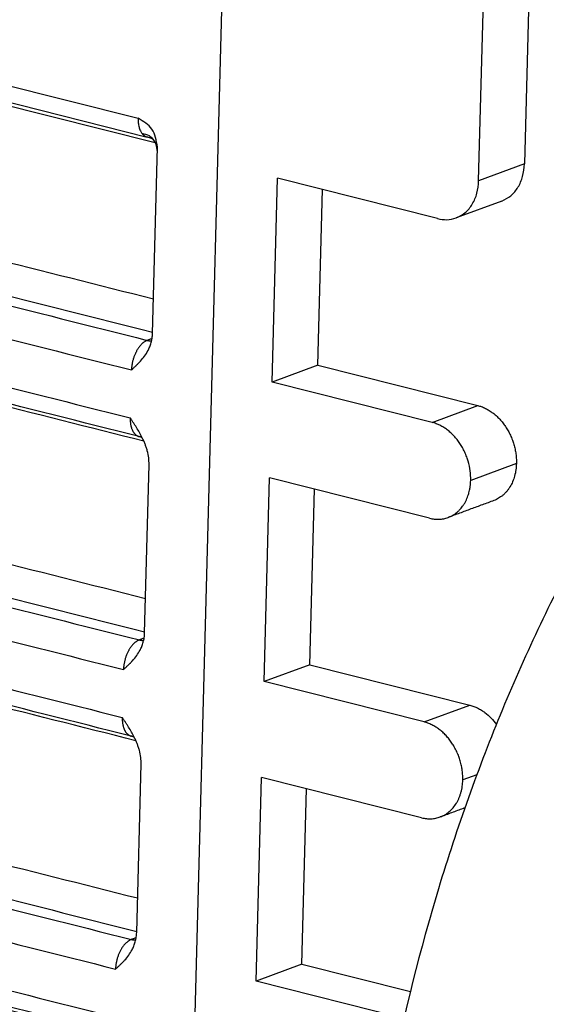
# Model space of a CAD drawing. Header units: inches. Extents: x -280 to 281, y -205 to 205.
# Tile 6 of 38: x -164 to -154, y -158 to -138. Entities that reach past the tile are written whole.
import ezdxf

# ---------------------------------------------------------------- set-up
doc = ezdxf.new("R2010")
doc.units = ezdxf.units.IN

# ---------------------------------------------------------------- blocks, each defined once
blk = doc.blocks.new('5222013340_00_G23_G27_BF_B14R_Motor_Bgr_63_EEXDe_1_1__3', base_point=(-541.084, -365.973))
at = {"color": 8, "linetype": 'Continuous'}
for p, q in [((-350.756, -273.359), (-323.316, -280.282)), ((-319.932, -273.454), (-321.854, -345.941)), ((-348.989, -274.595), (-322.632, -281.245)), ((-307.954, -282.098), (-309.771, -282.769)), ((-311.627, -292.382), (-309.81, -291.711)), ((-308.27, -294.02), (-310.087, -294.691)), ((-311.943, -304.304), (-310.126, -303.633)), ((-309.845, -306.407), (-310.403, -306.613))]:
    blk.add_line(p, q, dxfattribs=at)
at = {"color": 7, "linetype": 'Continuous'}
for p, q in [((-350.395, -274.105), (-322.955, -281.028)), ((-307.776, -275.392), (-307.954, -282.098)), ((-309.771, -282.769), (-309.593, -276.063)), ((-322.742, -288.845), (-322.546, -281.436)), ((-317.99, -290.777), (-317.775, -282.67)), ((-311.412, -284.275), (-317.775, -282.67)), ((-316.173, -290.106), (-315.988, -283.121)), ((-308.851, -283.573), (-310.668, -284.244)), ((-316.173, -290.106), (-317.99, -290.777)), ((-316.173, -290.106), (-309.81, -291.711)), ((-311.627, -292.382), (-317.99, -290.777)), ((-323.058, -300.767), (-322.881, -294.057)), ((-318.306, -302.699), (-318.091, -294.592)), ((-311.728, -296.197), (-318.091, -294.592)), ((-316.489, -302.028), (-316.304, -295.043)), ((-316.489, -302.028), (-318.306, -302.699)), ((-316.489, -302.028), (-310.126, -303.633)), ((-311.943, -304.304), (-318.306, -302.699)), ((-323.374, -312.689), (-323.197, -305.979)), ((-318.622, -314.621), (-318.407, -306.514)), ((-312.044, -308.12), (-318.407, -306.514)), ((-316.805, -313.95), (-316.62, -306.965)), ((-316.805, -313.95), (-318.622, -314.621)), ((-316.805, -313.95), (-312.488, -315.039)), ((-312.741, -316.105), (-318.622, -314.621))]:
    blk.add_line(p, q, dxfattribs=at)
for points, knots in [([(-369.686, -308.551), (-369.517, -305.565), (-369.177, -299.524), (-367.553, -290.529), (-365.163, -281.666), (-361.982, -273.169), (-358.116, -265.253), (-353.657, -258.122), (-348.717, -251.956), (-343.419, -246.916), (-337.882, -243.118), (-332.241, -240.716), (-326.587, -239.65), (-322.98, -240.242), (-321.221, -240.531)], [0, 0, 0, 0, 8.964191, 18.137678, 27.360939, 36.471837, 45.314182, 53.746642, 61.65256, 68.951485, 75.61328, 81.675071, 87.257766, 92.570381, 92.570381, 92.570381, 92.570381]), ([(-276.378, -277.117), (-277.839, -276.884), (-280.844, -276.405), (-285.549, -277.394), (-290.225, -279.539), (-294.79, -282.887), (-299.123, -287.292), (-303.115, -292.643), (-306.659, -298.787), (-309.655, -305.553), (-312.02, -312.75), (-313.687, -320.173), (-314.607, -327.613), (-314.756, -334.859), (-314.129, -341.708), (-312.739, -347.966), (-310.626, -353.475), (-307.817, -358.04), (-304.421, -361.664), (-301.633, -363.082), (-300.289, -363.766)], [0, 0, 0, 0, 4.408817, 9.063516, 14.149525, 19.767274, 25.938793, 32.624866, 39.74156, 47.173688, 54.785802, 62.431699, 69.963212, 77.238888, 84.133087, 90.546187, 96.416795, 101.736914, 106.569506, 111.062074, 111.062074, 111.062074, 111.062074]), ([(-322.546, -281.436), (-322.588, -281.172), (-322.669, -280.667), (-323.107, -280.406), (-323.316, -280.282)], [0, 0, 0, 0, 0.758875, 1.453595, 1.453595, 1.453595, 1.453595]), ([(-322.705, -281.132), (-322.706, -281.131), (-322.709, -281.129), (-322.715, -281.125), (-322.722, -281.119), (-322.734, -281.111), (-322.75, -281.101), (-322.77, -281.091), (-322.794, -281.079), (-322.824, -281.067), (-322.857, -281.055), (-322.885, -281.047), (-322.911, -281.039), (-322.932, -281.034), (-322.947, -281.03), (-322.952, -281.028), (-322.955, -281.028)], [0, 0, 0, 0, 0.0058138, 0.0096308, 0.0220744, 0.0320417, 0.0560604, 0.0780739, 0.0971773, 0.1367932, 0.1768261, 0.2000767, 0.2265902, 0.257174, 0.2643327, 0.2733664, 0.2733664, 0.2733664, 0.2733664]), ([(-322.646, -281.22), (-322.647, -281.218), (-322.65, -281.214), (-322.654, -281.207), (-322.658, -281.2), (-322.663, -281.193), (-322.667, -281.185), (-322.672, -281.178), (-322.676, -281.172), (-322.68, -281.166), (-322.683, -281.162), (-322.686, -281.158), (-322.688, -281.154), (-322.691, -281.15), (-322.695, -281.146), (-322.699, -281.141), (-322.701, -281.137), (-322.704, -281.134), (-322.705, -281.132), (-322.707, -281.129), (-322.709, -281.127), (-322.71, -281.126), (-322.711, -281.125), (-322.711, -281.125), (-322.712, -281.124), (-322.712, -281.124), (-322.712, -281.124)], [0, 0, 0, 0, 0.0068669, 0.0145311, 0.0229105, 0.0319231, 0.0409512, 0.0492823, 0.0568848, 0.0637267, 0.069776, 0.0735829, 0.078129, 0.0833121, 0.0890305, 0.0951828, 0.1016677, 0.1035301, 0.1062766, 0.1096456, 0.1133757, 0.1139681, 0.1149325, 0.1160843, 0.1164455, 0.1168067, 0.1168067, 0.1168067, 0.1168067]), ([(-322.622, -281.266), (-322.624, -281.262), (-322.628, -281.254), (-322.634, -281.242), (-322.64, -281.231), (-322.644, -281.224), (-322.646, -281.22)], [0, 0, 0, 0, 0.01360764, 0.02730808, 0.03891366, 0.05215904, 0.05215904, 0.05215904, 0.05215904]), ([(-322.55, -281.582), (-322.553, -281.566), (-322.558, -281.535), (-322.567, -281.484), (-322.577, -281.428), (-322.587, -281.377), (-322.596, -281.34), (-322.604, -281.313), (-322.612, -281.289), (-322.619, -281.274), (-322.622, -281.266)], [0, 0, 0, 0, 0.0477734, 0.0938015, 0.158027, 0.2178641, 0.2473017, 0.2747282, 0.301088, 0.3244075, 0.3244075, 0.3244075, 0.3244075]), ([(-308.851, -283.573), (-308.726, -283.51), (-308.468, -283.382), (-308.186, -283.028), (-307.998, -282.591), (-307.969, -282.266), (-307.954, -282.098)], [0, 0, 0, 0, 0.417046, 0.854085, 1.323362, 1.826488, 1.826488, 1.826488, 1.826488]), ([(-310.668, -284.244), (-310.542, -284.181), (-310.285, -284.054), (-310.003, -283.699), (-309.815, -283.262), (-309.786, -282.937), (-309.771, -282.769)], [0, 0, 0, 0, 0.417046, 0.854085, 1.323362, 1.826488, 1.826488, 1.826488, 1.826488]), ([(-311.412, -284.275), (-311.284, -284.299), (-311.034, -284.344), (-310.789, -284.277), (-310.668, -284.244)], [0, 0, 0, 0, 0.3835275, 0.7528562, 0.7528562, 0.7528562, 0.7528562]), ([(-323.271, -292.95), (-325.558, -292.373), (-330.131, -291.219), (-336.991, -289.488), (-343.851, -287.758), (-348.424, -286.604), (-350.711, -286.027)], [0, 0, 0, 0, 7.074837, 14.149673, 21.224504, 28.299347, 28.299347, 28.299347, 28.299347]), ([(-322.923, -289.527), (-322.899, -289.479), (-322.849, -289.376), (-322.793, -289.207), (-322.753, -289.027), (-322.746, -288.905), (-322.742, -288.845)], [0, 0, 0, 0, 0.1599359, 0.3441012, 0.5318028, 0.7111157, 0.7111157, 0.7111157, 0.7111157]), ([(-323.582, -290.296), (-323.565, -290.281), (-323.534, -290.253), (-323.489, -290.211), (-323.444, -290.17), (-323.407, -290.134), (-323.376, -290.105), (-323.355, -290.083), (-323.332, -290.061), (-323.303, -290.032), (-323.266, -289.993), (-323.178, -289.898), (-323.053, -289.75), (-322.966, -289.601), (-322.923, -289.527)], [0, 0, 0, 0, 0.068191, 0.124359, 0.186471, 0.249385, 0.280853, 0.312127, 0.341069, 0.375022, 0.437373, 0.50131, 0.762149, 1.018214, 1.018214, 1.018214, 1.018214]), ([(-309.81, -291.711), (-309.762, -291.725), (-309.656, -291.755), (-309.502, -291.822), (-309.348, -291.908), (-309.207, -292.006), (-309.067, -292.121), (-308.936, -292.251), (-308.81, -292.398), (-308.698, -292.553), (-308.596, -292.718), (-308.505, -292.897), (-308.43, -293.078), (-308.368, -293.264), (-308.321, -293.448), (-308.289, -293.634), (-308.27, -293.824), (-308.27, -293.951), (-308.27, -294.02)], [0, 0, 0, 0, 0.148829, 0.330411, 0.502263, 0.678625, 0.843779, 1.044416, 1.232735, 1.424033, 1.61777, 1.81312, 2.026102, 2.205427, 2.400956, 2.595002, 2.770442, 2.975747, 2.975747, 2.975747, 2.975747]), ([(-323.154, -292.992), (-323.19, -292.923), (-323.261, -292.786), (-323.361, -292.62), (-323.443, -292.49), (-323.496, -292.41), (-323.537, -292.347), (-323.566, -292.303), (-323.598, -292.255), (-323.619, -292.223), (-323.632, -292.204)], [0, 0, 0, 0, 0.2336969, 0.4627357, 0.5819145, 0.6931778, 0.7509959, 0.8079306, 0.8524426, 0.9222623, 0.9222623, 0.9222623, 0.9222623]), ([(-310.087, -294.691), (-310.089, -294.564), (-310.095, -294.307), (-310.165, -293.997), (-310.246, -293.749), (-310.322, -293.568), (-310.413, -293.389), (-310.514, -293.224), (-310.626, -293.069), (-310.749, -292.926), (-310.88, -292.796), (-311.015, -292.683), (-311.16, -292.582), (-311.306, -292.5), (-311.464, -292.429), (-311.57, -292.399), (-311.627, -292.382)], [0, 0, 0, 0, 0.380267, 0.769306, 0.948721, 1.161833, 1.357075, 1.550707, 1.742117, 1.930547, 2.115349, 2.296149, 2.457703, 2.644657, 2.797907, 2.975163, 2.975163, 2.975163, 2.975163]), ([(-323.142, -293.017), (-323.142, -293.017), (-323.143, -293.016), (-323.147, -293.012), (-323.155, -293.005), (-323.169, -292.995), (-323.187, -292.983), (-323.206, -292.974), (-323.222, -292.966), (-323.236, -292.961), (-323.253, -292.955), (-323.265, -292.952), (-323.271, -292.95)], [0, 0, 0, 0, 0.0014074, 0.0029184, 0.0163013, 0.0331276, 0.0560018, 0.0814422, 0.0944475, 0.1098511, 0.1274482, 0.1470634, 0.1470634, 0.1470634, 0.1470634]), ([(-322.881, -294.057), (-322.882, -293.971), (-322.887, -293.787), (-322.937, -293.558), (-322.992, -293.375), (-323.041, -293.244), (-323.093, -293.118), (-323.134, -293.034), (-323.154, -292.992)], [0, 0, 0, 0, 0.256823, 0.550757, 0.700267, 0.830577, 0.969614, 1.10955, 1.10955, 1.10955, 1.10955]), ([(-308.27, -294.02), (-308.275, -294.105), (-308.285, -294.273), (-308.336, -294.517), (-308.414, -294.743), (-308.503, -294.917), (-308.586, -295.044), (-308.654, -295.131), (-308.728, -295.211), (-308.808, -295.285), (-308.892, -295.351), (-308.978, -295.406), (-309.069, -295.455), (-309.133, -295.481), (-309.167, -295.495)], [0, 0, 0, 0, 0.25601, 0.504186, 0.743384, 0.973922, 1.086612, 1.197375, 1.305756, 1.412619, 1.524865, 1.623624, 1.721952, 1.832313, 1.832313, 1.832313, 1.832313]), ([(-310.984, -296.166), (-310.92, -296.138), (-310.792, -296.083), (-310.649, -295.979), (-310.545, -295.882), (-310.473, -295.804), (-310.404, -295.717), (-310.341, -295.621), (-310.284, -295.519), (-310.236, -295.415), (-310.194, -295.307), (-310.159, -295.193), (-310.129, -295.071), (-310.107, -294.945), (-310.092, -294.817), (-310.088, -294.731), (-310.087, -294.691)], [0, 0, 0, 0, 0.208234, 0.419159, 0.526052, 0.634462, 0.738593, 0.857917, 0.97909, 1.088749, 1.200161, 1.327873, 1.44389, 1.576776, 1.711244, 1.832422, 1.832422, 1.832422, 1.832422]), ([(-311.728, -296.197), (-311.664, -296.211), (-311.538, -296.237), (-311.347, -296.242), (-311.161, -296.222), (-311.043, -296.185), (-310.984, -296.166)], [0, 0, 0, 0, 0.1949723, 0.3849251, 0.5708946, 0.7549931, 0.7549931, 0.7549931, 0.7549931]), ([(-323.587, -304.872), (-325.874, -304.295), (-330.447, -303.141), (-337.307, -301.411), (-344.167, -299.68), (-348.74, -298.526), (-351.027, -297.949)], [0, 0, 0, 0, 7.074837, 14.149673, 21.224496, 28.29933, 28.29933, 28.29933, 28.29933]), ([(-323.239, -301.449), (-323.215, -301.401), (-323.165, -301.298), (-323.118, -301.159), (-323.09, -301.041), (-323.073, -300.949), (-323.062, -300.859), (-323.06, -300.797), (-323.058, -300.767)], [0, 0, 0, 0, 0.1599359, 0.3441012, 0.4378936, 0.5252066, 0.6224079, 0.7112822, 0.7112822, 0.7112822, 0.7112822]), ([(-323.898, -302.219), (-323.881, -302.203), (-323.85, -302.175), (-323.805, -302.133), (-323.76, -302.092), (-323.723, -302.056), (-323.693, -302.027), (-323.671, -302.005), (-323.648, -301.983), (-323.619, -301.954), (-323.582, -301.915), (-323.494, -301.821), (-323.369, -301.672), (-323.282, -301.523), (-323.239, -301.449)], [0, 0, 0, 0, 0.068191, 0.124359, 0.186471, 0.249385, 0.280852, 0.312127, 0.341069, 0.375022, 0.437373, 0.50131, 0.762149, 1.018214, 1.018214, 1.018214, 1.018214]), ([(-310.126, -303.633), (-310.069, -303.65), (-309.963, -303.68), (-309.805, -303.751), (-309.659, -303.833), (-309.476, -303.961), (-309.271, -304.142), (-309.136, -304.314), (-309.067, -304.402)], [0, 0, 0, 0, 0.1772, 0.330409, 0.517192, 0.678619, 1.000652, 1.333734, 1.333734, 1.333734, 1.333734]), ([(-323.47, -304.914), (-323.506, -304.845), (-323.577, -304.708), (-323.677, -304.542), (-323.759, -304.413), (-323.812, -304.332), (-323.853, -304.269), (-323.882, -304.225), (-323.914, -304.177), (-323.935, -304.146), (-323.948, -304.126)], [0, 0, 0, 0, 0.2336969, 0.4627357, 0.5819145, 0.6931778, 0.7509959, 0.8079306, 0.8524426, 0.9222623, 0.9222623, 0.9222623, 0.9222623]), ([(-310.403, -306.613), (-310.402, -306.556), (-310.402, -306.429), (-310.42, -306.243), (-310.453, -306.047), (-310.499, -305.863), (-310.562, -305.671), (-310.64, -305.485), (-310.732, -305.307), (-310.833, -305.142), (-310.942, -304.991), (-311.065, -304.848), (-311.196, -304.718), (-311.331, -304.605), (-311.476, -304.504), (-311.626, -304.42), (-311.785, -304.35), (-311.891, -304.319), (-311.943, -304.304)], [0, 0, 0, 0, 0.172517, 0.380635, 0.557781, 0.769886, 0.9493, 1.162412, 1.37437, 1.551284, 1.742695, 1.931124, 2.115927, 2.296726, 2.45828, 2.645235, 2.812673, 2.975745, 2.975745, 2.975745, 2.975745]), ([(-323.458, -304.939), (-323.458, -304.939), (-323.459, -304.938), (-323.461, -304.936), (-323.466, -304.931), (-323.474, -304.925), (-323.484, -304.918), (-323.495, -304.91), (-323.506, -304.904), (-323.516, -304.899), (-323.526, -304.894), (-323.538, -304.888), (-323.552, -304.883), (-323.569, -304.877), (-323.581, -304.874), (-323.587, -304.872)], [0, 0, 0, 0, 0.0014074, 0.0029184, 0.0105025, 0.0206139, 0.033131, 0.0475814, 0.0606914, 0.0721075, 0.0814556, 0.0944609, 0.1098645, 0.1274617, 0.1470771, 0.1470771, 0.1470771, 0.1470771]), ([(-323.197, -305.979), (-323.198, -305.893), (-323.203, -305.709), (-323.253, -305.48), (-323.308, -305.297), (-323.357, -305.166), (-323.409, -305.04), (-323.45, -304.956), (-323.47, -304.914)], [0, 0, 0, 0, 0.256823, 0.550757, 0.700267, 0.830577, 0.969614, 1.10955, 1.10955, 1.10955, 1.10955]), ([(-311.3, -308.088), (-311.236, -308.061), (-311.108, -308.005), (-310.935, -307.88), (-310.782, -307.726), (-310.675, -307.575), (-310.601, -307.443), (-310.552, -307.337), (-310.509, -307.226), (-310.473, -307.111), (-310.444, -306.991), (-310.423, -306.87), (-310.408, -306.744), (-310.405, -306.659), (-310.403, -306.613)], [0, 0, 0, 0, 0.208234, 0.419159, 0.634891, 0.857567, 0.971918, 1.0884, 1.206876, 1.327524, 1.450935, 1.576427, 1.695778, 1.832074, 1.832074, 1.832074, 1.832074]), ([(-310.321, -307.726), (-310.333, -307.731), (-310.356, -307.739), (-310.531, -307.804), (-310.846, -307.92), (-311.149, -308.032), (-311.3, -308.088)], [0, 0, 0, 0, 0.037894, 0.075787, 0.560004, 1.044221, 1.044221, 1.044221, 1.044221]), ([(-312.044, -308.12), (-312.01, -308.127), (-311.947, -308.142), (-311.849, -308.155), (-311.756, -308.162), (-311.63, -308.161), (-311.477, -308.144), (-311.359, -308.107), (-311.3, -308.088)], [0, 0, 0, 0, 0.1031306, 0.1946708, 0.2954808, 0.3851773, 0.5711468, 0.7552453, 0.7552453, 0.7552453, 0.7552453]), ([(-323.903, -316.794), (-326.19, -316.217), (-330.763, -315.063), (-337.623, -313.333), (-344.483, -311.602), (-349.056, -310.448), (-351.343, -309.871)], [0, 0, 0, 0, 7.074837, 14.149673, 21.224496, 28.29933, 28.29933, 28.29933, 28.29933]), ([(-323.555, -313.371), (-323.531, -313.323), (-323.481, -313.22), (-323.425, -313.052), (-323.385, -312.871), (-323.378, -312.749), (-323.374, -312.689)], [0, 0, 0, 0, 0.1599359, 0.3441012, 0.5318028, 0.7111157, 0.7111157, 0.7111157, 0.7111157]), ([(-324.214, -314.141), (-324.197, -314.125), (-324.166, -314.097), (-324.121, -314.055), (-324.076, -314.014), (-324.039, -313.978), (-324.009, -313.949), (-323.987, -313.928), (-323.964, -313.906), (-323.935, -313.876), (-323.898, -313.837), (-323.81, -313.743), (-323.685, -313.594), (-323.598, -313.445), (-323.555, -313.371)], [0, 0, 0, 0, 0.068191, 0.124359, 0.186471, 0.249385, 0.280852, 0.312127, 0.341069, 0.375022, 0.437373, 0.50131, 0.762149, 1.018214, 1.018214, 1.018214, 1.018214])]:
    blk.add_open_spline(points, degree=3, knots=knots, dxfattribs=at)
at = {"color": 8, "linetype": 'Continuous'}
for points, knots in [([(-323.316, -280.282), (-323.316, -280.343), (-323.315, -280.46), (-323.285, -280.625), (-323.236, -280.772), (-323.182, -280.853), (-323.157, -280.891)], [0, 0, 0, 0, 0.1818999, 0.3507241, 0.5038863, 0.6407589, 0.6407589, 0.6407589, 0.6407589]), ([(-349.154, -280.795), (-349.135, -280.799), (-349.098, -280.809), (-344.671, -281.926), (-335.874, -284.145), (-327.095, -286.36), (-322.706, -287.468)], [0, 0, 0, 0, 0.058201, 0.116358, 13.69665, 27.276943, 27.276943, 27.276943, 27.276943]), ([(-322.646, -281.22), (-322.713, -281.13), (-322.842, -280.955), (-323.054, -280.912), (-323.157, -280.891)], [0, 0, 0, 0, 0.324679, 0.6271973, 0.6271973, 0.6271973, 0.6271973]), ([(-323.157, -280.891), (-323.144, -280.906), (-323.116, -280.939), (-323.065, -280.98), (-323.01, -281.011), (-322.972, -281.023), (-322.955, -281.028)], [0, 0, 0, 0, 0.0601619, 0.1285661, 0.1941727, 0.2478207, 0.2478207, 0.2478207, 0.2478207]), ([(-322.622, -281.266), (-322.616, -281.28), (-322.604, -281.306), (-322.586, -281.347), (-322.566, -281.391), (-322.553, -281.421), (-322.546, -281.436)], [0, 0, 0, 0, 0.0432527, 0.0865055, 0.1363041, 0.1861028, 0.1861028, 0.1861028, 0.1861028]), ([(-349.785, -281.972), (-349.766, -281.977), (-349.728, -281.986), (-345.202, -283.128), (-336.207, -285.398), (-327.23, -287.663), (-322.741, -288.795)], [0, 0, 0, 0, 0.05798, 0.116004, 14.003485, 27.890966, 27.890966, 27.890966, 27.890966]), ([(-350.39, -282.196), (-350.371, -282.201), (-350.334, -282.21), (-345.742, -283.369), (-336.614, -285.672), (-327.505, -287.97), (-322.951, -289.119)], [0, 0, 0, 0, 0.058015, 0.116004, 14.207725, 28.299445, 28.299445, 28.299445, 28.299445]), ([(-351.021, -283.374), (-351.002, -283.378), (-350.965, -283.388), (-346.373, -284.546), (-337.245, -286.849), (-328.136, -289.147), (-323.582, -290.296)], [0, 0, 0, 0, 0.057888, 0.115802, 14.207522, 28.299242, 28.299242, 28.299242, 28.299242]), ([(-351.071, -285.281), (-351.053, -285.286), (-351.015, -285.295), (-346.423, -286.454), (-337.296, -288.757), (-328.187, -291.055), (-323.632, -292.204)], [0, 0, 0, 0, 0.057812, 0.115667, 14.207387, 28.299108, 28.299108, 28.299108, 28.299108]), ([(-323.088, -293.132), (-327.439, -292.034), (-336.141, -289.839), (-344.861, -287.639), (-349.249, -286.532), (-349.287, -286.522), (-349.305, -286.517)], [0, 0, 0, 0, 13.461301, 26.922602, 26.980631, 27.038668, 27.038668, 27.038668, 27.038668]), ([(-322.951, -289.119), (-322.961, -289.123), (-322.981, -289.131), (-323.011, -289.146), (-323.04, -289.162), (-323.069, -289.18), (-323.097, -289.201), (-323.126, -289.223), (-323.154, -289.248), (-323.183, -289.275), (-323.211, -289.305), (-323.238, -289.336), (-323.265, -289.368), (-323.291, -289.403), (-323.316, -289.439), (-323.34, -289.477), (-323.364, -289.516), (-323.388, -289.56), (-323.414, -289.609), (-323.439, -289.663), (-323.462, -289.719), (-323.483, -289.776), (-323.503, -289.834), (-323.52, -289.893), (-323.536, -289.953), (-323.549, -290.013), (-323.56, -290.073), (-323.569, -290.132), (-323.576, -290.192), (-323.579, -290.236), (-323.58, -290.265), (-323.581, -290.276), (-323.581, -290.284), (-323.581, -290.287), (-323.581, -290.291), (-323.581, -290.294), (-323.582, -290.296), (-323.582, -290.296), (-323.582, -290.296)], [0, 0, 0, 0, 0.032512, 0.065957, 0.09903, 0.133035, 0.168012, 0.203995, 0.24244, 0.281834, 0.322178, 0.363466, 0.405689, 0.44883, 0.492869, 0.537784, 0.58355, 0.630138, 0.689251, 0.74906, 0.809476, 0.870404, 0.93175, 0.993416, 1.055302, 1.117313, 1.177763, 1.237803, 1.297345, 1.356299, 1.371019, 1.385687, 1.389279, 1.392824, 1.396454, 1.400303, 1.401194, 1.402136, 1.402136, 1.402136, 1.402136]), ([(-322.762, -289.049), (-322.779, -289.056), (-322.813, -289.068), (-322.862, -289.086), (-322.908, -289.103), (-322.936, -289.114), (-322.951, -289.119)], [0, 0, 0, 0, 0.0550844, 0.1101688, 0.1558249, 0.2014736, 0.2014736, 0.2014736, 0.2014736]), ([(-322.951, -289.119), (-322.944, -289.121), (-322.93, -289.124), (-322.909, -289.128), (-322.888, -289.132), (-322.866, -289.135), (-322.845, -289.137), (-322.823, -289.139), (-322.801, -289.14), (-322.787, -289.14), (-322.779, -289.14)], [0, 0, 0, 0, 0.0213623, 0.0428094, 0.064338, 0.0859453, 0.1076293, 0.1293881, 0.1512208, 0.173127, 0.173127, 0.173127, 0.173127]), ([(-323.632, -292.204), (-323.632, -292.204), (-323.632, -292.205), (-323.632, -292.208), (-323.632, -292.213), (-323.633, -292.223), (-323.633, -292.235), (-323.633, -292.259), (-323.632, -292.294), (-323.63, -292.339), (-323.626, -292.383), (-323.621, -292.426), (-323.614, -292.468), (-323.606, -292.509), (-323.597, -292.549), (-323.586, -292.588), (-323.574, -292.625), (-323.56, -292.661), (-323.545, -292.695), (-323.529, -292.727), (-323.512, -292.758), (-323.493, -292.786), (-323.474, -292.812), (-323.454, -292.836), (-323.434, -292.857), (-323.413, -292.876), (-323.391, -292.893), (-323.368, -292.909), (-323.345, -292.922), (-323.321, -292.933), (-323.296, -292.943), (-323.28, -292.948), (-323.271, -292.95)], [0, 0, 0, 0, 0.0008309, 0.0016311, 0.0089546, 0.0161775, 0.0306639, 0.0450901, 0.0905316, 0.1352436, 0.1791964, 0.2223625, 0.2647173, 0.3071031, 0.3484145, 0.3886517, 0.4278196, 0.4659284, 0.5029945, 0.5390418, 0.574103, 0.6082206, 0.6414487, 0.6713634, 0.7004733, 0.7288608, 0.756616, 0.7838365, 0.8106274, 0.8371003, 0.8633734, 0.8895694, 0.8895694, 0.8895694, 0.8895694]), ([(-349.47, -292.717), (-349.451, -292.722), (-349.414, -292.731), (-344.987, -293.848), (-336.19, -296.068), (-327.411, -298.282), (-323.022, -299.39)], [0, 0, 0, 0, 0.058201, 0.116358, 13.69665, 27.276943, 27.276943, 27.276943, 27.276943]), ([(-350.101, -293.894), (-350.082, -293.899), (-350.044, -293.909), (-345.518, -295.051), (-336.523, -297.32), (-327.546, -299.585), (-323.057, -300.717)], [0, 0, 0, 0, 0.05798, 0.116004, 14.003485, 27.890966, 27.890966, 27.890966, 27.890966]), ([(-350.706, -294.118), (-350.687, -294.123), (-350.65, -294.132), (-346.058, -295.291), (-336.93, -297.594), (-327.821, -299.892), (-323.267, -301.041)], [0, 0, 0, 0, 0.058015, 0.116004, 14.207725, 28.299445, 28.299445, 28.299445, 28.299445]), ([(-351.337, -295.296), (-351.318, -295.3), (-351.281, -295.31), (-346.689, -296.468), (-337.561, -298.771), (-328.452, -301.07), (-323.898, -302.219)], [0, 0, 0, 0, 0.057888, 0.115802, 14.207522, 28.299242, 28.299242, 28.299242, 28.299242]), ([(-351.387, -297.203), (-351.369, -297.208), (-351.331, -297.217), (-346.739, -298.376), (-337.612, -300.679), (-328.503, -302.977), (-323.948, -304.126)], [0, 0, 0, 0, 0.057812, 0.115667, 14.207387, 28.299108, 28.299108, 28.299108, 28.299108]), ([(-323.404, -305.054), (-327.755, -303.956), (-336.457, -301.761), (-345.177, -299.561), (-349.565, -298.454), (-349.603, -298.444), (-349.621, -298.44)], [0, 0, 0, 0, 13.461301, 26.922602, 26.980631, 27.038668, 27.038668, 27.038668, 27.038668]), ([(-323.267, -301.041), (-323.277, -301.045), (-323.297, -301.053), (-323.327, -301.068), (-323.356, -301.084), (-323.385, -301.102), (-323.413, -301.123), (-323.442, -301.145), (-323.471, -301.17), (-323.499, -301.198), (-323.527, -301.227), (-323.554, -301.258), (-323.581, -301.29), (-323.607, -301.325), (-323.632, -301.361), (-323.656, -301.399), (-323.68, -301.438), (-323.704, -301.482), (-323.73, -301.531), (-323.755, -301.586), (-323.778, -301.641), (-323.799, -301.698), (-323.819, -301.756), (-323.836, -301.816), (-323.852, -301.875), (-323.865, -301.935), (-323.876, -301.995), (-323.885, -302.055), (-323.892, -302.114), (-323.895, -302.158), (-323.896, -302.188), (-323.897, -302.198), (-323.897, -302.206), (-323.897, -302.209), (-323.897, -302.213), (-323.897, -302.216), (-323.898, -302.218), (-323.898, -302.218), (-323.898, -302.219)], [0, 0, 0, 0, 0.032512, 0.065957, 0.09903, 0.133035, 0.168012, 0.203995, 0.24244, 0.281834, 0.322178, 0.363466, 0.405689, 0.44883, 0.492869, 0.537784, 0.58355, 0.630138, 0.689251, 0.74906, 0.809476, 0.870404, 0.93175, 0.993416, 1.055302, 1.117313, 1.177763, 1.237803, 1.297345, 1.356299, 1.371019, 1.385687, 1.389279, 1.392824, 1.396454, 1.400303, 1.401194, 1.402136, 1.402136, 1.402136, 1.402136]), ([(-323.078, -300.971), (-323.095, -300.978), (-323.129, -300.99), (-323.178, -301.008), (-323.224, -301.025), (-323.252, -301.036), (-323.267, -301.041)], [0, 0, 0, 0, 0.0550844, 0.1101688, 0.1558249, 0.2014736, 0.2014736, 0.2014736, 0.2014736]), ([(-323.267, -301.041), (-323.26, -301.043), (-323.246, -301.046), (-323.225, -301.05), (-323.204, -301.054), (-323.182, -301.057), (-323.161, -301.059), (-323.139, -301.061), (-323.117, -301.062), (-323.103, -301.062), (-323.095, -301.062)], [0, 0, 0, 0, 0.0213623, 0.0428094, 0.064338, 0.0859453, 0.1076293, 0.1293881, 0.1512208, 0.173127, 0.173127, 0.173127, 0.173127]), ([(-323.948, -304.126), (-323.948, -304.126), (-323.948, -304.127), (-323.948, -304.13), (-323.948, -304.135), (-323.949, -304.145), (-323.949, -304.157), (-323.949, -304.182), (-323.948, -304.216), (-323.946, -304.261), (-323.942, -304.305), (-323.937, -304.348), (-323.93, -304.39), (-323.922, -304.431), (-323.913, -304.471), (-323.902, -304.51), (-323.89, -304.547), (-323.876, -304.583), (-323.861, -304.617), (-323.845, -304.649), (-323.828, -304.68), (-323.809, -304.708), (-323.79, -304.734), (-323.77, -304.758), (-323.75, -304.779), (-323.729, -304.798), (-323.707, -304.815), (-323.684, -304.831), (-323.661, -304.844), (-323.637, -304.855), (-323.612, -304.865), (-323.596, -304.87), (-323.587, -304.872)], [0, 0, 0, 0, 0.0008309, 0.0016311, 0.0089546, 0.0161775, 0.0306639, 0.0450901, 0.0905316, 0.1352436, 0.1791964, 0.2223625, 0.2647173, 0.3071031, 0.3484145, 0.3886517, 0.4278196, 0.4659284, 0.5029945, 0.5390418, 0.574103, 0.6082206, 0.6414487, 0.6713634, 0.7004732, 0.7288607, 0.7566159, 0.7838363, 0.8106271, 0.8371, 0.8633731, 0.889569, 0.889569, 0.889569, 0.889569]), ([(-349.786, -304.639), (-349.767, -304.644), (-349.73, -304.653), (-345.303, -305.77), (-336.506, -307.99), (-327.727, -310.204), (-323.338, -311.312)], [0, 0, 0, 0, 0.058201, 0.116358, 13.69665, 27.276943, 27.276943, 27.276943, 27.276943]), ([(-351.022, -306.04), (-351.003, -306.045), (-350.966, -306.054), (-346.374, -307.213), (-337.246, -309.516), (-328.137, -311.814), (-323.583, -312.963)], [0, 0, 0, 0, 0.058015, 0.116004, 14.207725, 28.299445, 28.299445, 28.299445, 28.299445]), ([(-350.417, -305.817), (-350.398, -305.821), (-350.36, -305.831), (-345.834, -306.973), (-336.839, -309.242), (-327.862, -311.507), (-323.373, -312.64)], [0, 0, 0, 0, 0.05798, 0.116004, 14.003485, 27.890966, 27.890966, 27.890966, 27.890966]), ([(-351.653, -307.218), (-351.634, -307.223), (-351.597, -307.232), (-347.005, -308.391), (-337.877, -310.693), (-328.768, -312.992), (-324.214, -314.141)], [0, 0, 0, 0, 0.057888, 0.115802, 14.207522, 28.299242, 28.299242, 28.299242, 28.299242]), ([(-351.703, -309.125), (-351.685, -309.13), (-351.647, -309.14), (-347.055, -310.298), (-337.928, -312.601), (-328.819, -314.899), (-324.264, -316.048)], [0, 0, 0, 0, 0.057812, 0.115667, 14.207387, 28.299108, 28.299108, 28.299108, 28.299108]), ([(-323.72, -316.976), (-328.071, -315.879), (-336.773, -313.683), (-345.493, -311.483), (-349.881, -310.376), (-349.919, -310.366), (-349.937, -310.362)], [0, 0, 0, 0, 13.461301, 26.922602, 26.980631, 27.038668, 27.038668, 27.038668, 27.038668]), ([(-323.583, -312.963), (-323.593, -312.967), (-323.613, -312.975), (-323.643, -312.99), (-323.672, -313.006), (-323.701, -313.025), (-323.729, -313.045), (-323.758, -313.068), (-323.787, -313.093), (-323.815, -313.12), (-323.843, -313.149), (-323.87, -313.18), (-323.897, -313.213), (-323.923, -313.247), (-323.948, -313.283), (-323.972, -313.321), (-323.996, -313.36), (-324.021, -313.404), (-324.046, -313.453), (-324.071, -313.508), (-324.094, -313.563), (-324.115, -313.62), (-324.135, -313.679), (-324.152, -313.738), (-324.168, -313.798), (-324.181, -313.858), (-324.192, -313.917), (-324.201, -313.977), (-324.208, -314.036), (-324.211, -314.08), (-324.212, -314.11), (-324.213, -314.121), (-324.213, -314.128), (-324.213, -314.132), (-324.213, -314.135), (-324.213, -314.138), (-324.214, -314.14), (-324.214, -314.14), (-324.214, -314.141)], [0, 0, 0, 0, 0.032512, 0.065957, 0.09903, 0.133035, 0.168012, 0.203995, 0.24244, 0.281834, 0.322178, 0.363466, 0.405689, 0.44883, 0.492869, 0.537784, 0.58355, 0.630138, 0.689251, 0.74906, 0.809476, 0.870404, 0.93175, 0.993416, 1.055302, 1.117313, 1.177763, 1.237803, 1.297345, 1.356299, 1.371019, 1.385687, 1.389279, 1.392824, 1.396454, 1.400303, 1.401194, 1.402136, 1.402136, 1.402136, 1.402136]), ([(-323.394, -312.893), (-323.411, -312.9), (-323.445, -312.913), (-323.494, -312.931), (-323.54, -312.947), (-323.568, -312.958), (-323.583, -312.963)], [0, 0, 0, 0, 0.0550844, 0.1101688, 0.1558249, 0.2014736, 0.2014736, 0.2014736, 0.2014736]), ([(-323.583, -312.963), (-323.576, -312.965), (-323.562, -312.968), (-323.541, -312.973), (-323.52, -312.976), (-323.498, -312.979), (-323.477, -312.982), (-323.455, -312.983), (-323.433, -312.984), (-323.419, -312.984), (-323.411, -312.984)], [0, 0, 0, 0, 0.0213623, 0.0428094, 0.064338, 0.0859453, 0.1076293, 0.1293881, 0.1512208, 0.173127, 0.173127, 0.173127, 0.173127])]:
    blk.add_open_spline(points, degree=3, knots=knots, dxfattribs=at)
at = {"color": 7, "linetype": 'Continuous'}
blk.add_open_spline([(-309.167, -295.495), (-309.319, -295.551), (-309.622, -295.663), (-310.076, -295.83), (-310.53, -295.998), (-310.833, -296.11), (-310.984, -296.166)], degree=3, dxfattribs=at)
blk = doc.blocks.new('5222013340_00_G23_G27_BF_B14R_Motor_Bgr_63_EEXDe_1__4', base_point=(-541.084, -365.973))
blk.add_blockref('5222013340_00_G23_G27_BF_B14R_Motor_Bgr_63_EEXDe_1_1__3', (-541.084, -365.973))
blk = doc.blocks.new('Allg_AnsichtA_von_', base_point=(-386.107, -246.7))
blk.add_blockref('5222013340_00_G23_G27_BF_B14R_Motor_Bgr_63_EEXDe_1__4', (-541.084, -365.973))

msp = doc.modelspace()

# ---------------------------------------------------------------- block references
at = {"xscale": 0.5, "yscale": 0.5, "zscale": 0.5}
msp.add_blockref('Allg_AnsichtA_von_', (-193.054, -123.35), dxfattribs=at)

doc.saveas('drawing.dxf')
